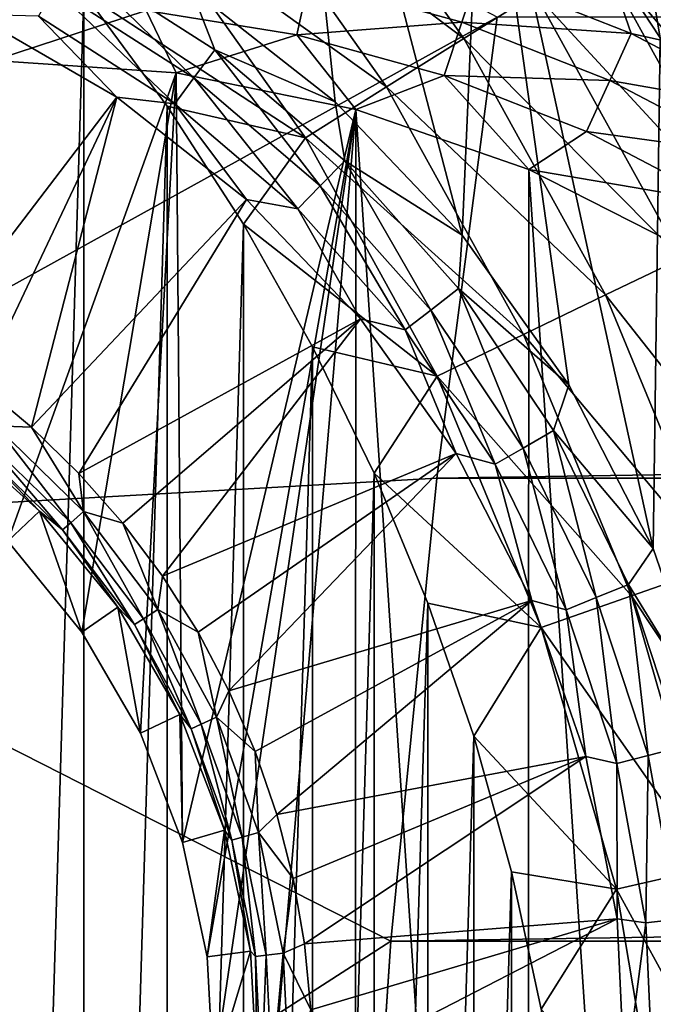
# Model space of a CAD drawing. Header units: millimetres. Extents: x -60 to 60, y -60 to 60.
# Tile 104 of 256: x -40.26 to -38.56, y 1.14 to 3.78. Entities that reach past the tile are written whole.
import ezdxf

# ---------------------------------------------------------------- set-up
doc = ezdxf.new("R2010")
doc.units = ezdxf.units.MM
doc.header["$LTSCALE"] = 81.481481
for name, color, linetype in [('106', 7, 'CONTINUOUS'), ('128', 7, 'CONTINUOUS'), ('134', 7, 'CONTINUOUS'), ('149', 7, 'CONTINUOUS'), ('153', 7, 'CONTINUOUS'), ('20', 7, 'CONTINUOUS'), ('249', 7, 'CONTINUOUS'), ('257', 7, 'CONTINUOUS'), ('282', 7, 'CONTINUOUS'), ('323', 7, 'CONTINUOUS'), ('61', 7, 'CONTINUOUS'), ('7', 7, 'CONTINUOUS'), ('87', 7, 'CONTINUOUS')]:
    doc.layers.add(name, color=color, linetype=linetype)

msp = doc.modelspace()

# ---------------------------------------------------------------- linework, layer by layer
at = {"layer": '106', "color": 7, "linetype": 'Continuous', "true_color": 0xf5f5f5}
for points in [[(-39.0169, 4.4543, 2), (-38.5403, 3.7296, 2), (-38.591, 4.027, 2.0123), (-39.0169, 4.4543, 2)], [(-38.591, 4.027, 2.0123), (-38.1804, 3.2841, 2.0123), (-38.5023, 4.0828, 2.0485), (-38.591, 4.027, 2.0123)], [(-38.591, 4.027, 2.0123), (-38.5403, 3.7296, 2), (-38.1804, 3.2841, 2.0123), (-38.591, 4.027, 2.0123)]]:
    msp.add_3dface(points, dxfattribs=at)
at = {"layer": '128', "color": 7, "linetype": 'Continuous', "true_color": 0xf5f5f5}
for points in [[(-39.9981, 3.5699, 1.8536), (-40.3815, 3.7914, 1.8536), (-40.5095, 2.901, 1.0134), (-39.9981, 3.5699, 1.8536)], [(-40.3641, 2.7987, 1.0134), (-39.9981, 3.5699, 1.8536), (-40.5095, 2.901, 1.0134), (-40.3641, 2.7987, 1.0134)], [(-40.2273, 2.6854, 1.0134), (-39.9981, 3.5699, 1.8536), (-40.3641, 2.7987, 1.0134), (-40.2273, 2.6854, 1.0134)], [(-39.65, 3.2962, 1.8536), (-39.9981, 3.5699, 1.8536), (-40.2273, 2.6854, 1.0134), (-39.65, 3.2962, 1.8536)], [(-40.0997, 2.5617, 1.0134), (-39.65, 3.2962, 1.8536), (-40.2273, 2.6854, 1.0134), (-40.0997, 2.5617, 1.0134)], [(-39.3445, 2.9756, 1.8536), (-39.65, 3.2962, 1.8536), (-40.0997, 2.5617, 1.0134), (-39.3445, 2.9756, 1.8536)], [(-39.9822, 2.4283, 1.0134), (-39.3445, 2.9756, 1.8536), (-40.0997, 2.5617, 1.0134), (-39.9822, 2.4283, 1.0134)], [(-39.8755, 2.2862, 1.0134), (-39.3445, 2.9756, 1.8536), (-39.9822, 2.4283, 1.0134), (-39.8755, 2.2862, 1.0134)], [(-39.0877, 2.6149, 1.8536), (-39.3445, 2.9756, 1.8536), (-39.8755, 2.2862, 1.0134), (-39.0877, 2.6149, 1.8536)], [(-39.7804, 2.1361, 1.0134), (-39.0877, 2.6149, 1.8536), (-39.8755, 2.2862, 1.0134), (-39.7804, 2.1361, 1.0134)], [(-39.6973, 1.979, 1.0134), (-39.0877, 2.6149, 1.8536), (-39.7804, 2.1361, 1.0134), (-39.6973, 1.979, 1.0134)], [(-38.8849, 2.2213, 1.8536), (-39.0877, 2.6149, 1.8536), (-39.6973, 1.979, 1.0134), (-38.8849, 2.2213, 1.8536)], [(-39.6268, 1.8158, 1.0134), (-38.8849, 2.2213, 1.8536), (-39.6973, 1.979, 1.0134), (-39.6268, 1.8158, 1.0134)], [(-39.5693, 1.6477, 1.0134), (-38.8849, 2.2213, 1.8536), (-39.6268, 1.8158, 1.0134), (-39.5693, 1.6477, 1.0134)], [(-38.7401, 1.8028, 1.8536), (-38.8849, 2.2213, 1.8536), (-39.5693, 1.6477, 1.0134), (-38.7401, 1.8028, 1.8536)], [(-39.5251, 1.4755, 1.0134), (-38.7401, 1.8028, 1.8536), (-39.5693, 1.6477, 1.0134), (-39.5251, 1.4755, 1.0134)], [(-39.4946, 1.3004, 1.0134), (-38.7401, 1.8028, 1.8536), (-39.5251, 1.4755, 1.0134), (-39.4946, 1.3004, 1.0134)], [(-38.6564, 1.368, 1.8536), (-38.7401, 1.8028, 1.8536), (-39.4946, 1.3004, 1.0134), (-38.6564, 1.368, 1.8536)], [(-39.478, 1.1235, 1.0134), (-38.6564, 1.368, 1.8536), (-39.4946, 1.3004, 1.0134), (-39.478, 1.1235, 1.0134)], [(-39.4753, 0.9458, 1.0134), (-38.6564, 1.368, 1.8536), (-39.478, 1.1235, 1.0134), (-39.4753, 0.9458, 1.0134)], [(-39.4753, 0.9458, 1.0134), (-38.6354, 0.9257, 1.8536), (-38.6564, 1.368, 1.8536), (-39.4753, 0.9458, 1.0134)]]:
    msp.add_3dface(points, dxfattribs=at)
at = {"layer": '134', "color": 7, "linetype": 'Continuous', "true_color": 0xf5f5f5}
for points in [[(-40.4529, 2.6825, 0.6729), (-40.2903, 2.3799, -3.8), (-40.2056, 2.4607, 0.6729), (-40.4529, 2.6825, 0.6729)], [(-40.2903, 2.3799, -3.8), (-40.0923, 2.1365, -3.8), (-40.2056, 2.4607, 0.6729), (-40.2903, 2.3799, -3.8)], [(-40.2056, 2.4607, 0.6729), (-40.0923, 2.1365, -3.8), (-39.9959, 2.203, 0.6729), (-40.2056, 2.4607, 0.6729)], [(-40.0923, 2.1365, -3.8), (-39.9348, 1.865, -3.8), (-39.9959, 2.203, 0.6729), (-40.0923, 2.1365, -3.8)], [(-39.9959, 2.203, 0.6729), (-39.9348, 1.865, -3.8), (-39.8292, 1.9157, 0.6729), (-39.9959, 2.203, 0.6729)], [(-39.9348, 1.865, -3.8), (-39.8217, 1.5723, -3.8), (-39.8292, 1.9157, 0.6729), (-39.9348, 1.865, -3.8)], [(-39.8292, 1.9157, 0.6729), (-39.8217, 1.5723, -3.8), (-39.7094, 1.6058, 0.6729), (-39.8292, 1.9157, 0.6729)], [(-39.8217, 1.5723, -3.8), (-39.7557, 1.2655, -3.8), (-39.7094, 1.6058, 0.6729), (-39.8217, 1.5723, -3.8)], [(-39.7094, 1.6058, 0.6729), (-39.7557, 1.2655, -3.8), (-39.6396, 1.281, 0.6729), (-39.7094, 1.6058, 0.6729)], [(-39.7557, 1.2655, -3.8), (-39.7386, 0.9521, -3.8), (-39.6396, 1.281, 0.6729), (-39.7557, 1.2655, -3.8)], [(-39.7386, 0.9521, -3.8), (-39.6215, 0.9493, 0.6729), (-39.6396, 1.281, 0.6729), (-39.7386, 0.9521, -3.8)]]:
    msp.add_3dface(points, dxfattribs=at)
at = {"layer": '149', "color": 7, "linetype": 'Continuous', "true_color": 0xf5f5f5}
for points in [[(-39.7914, 3.6221, 1.9619), (-40.1214, 3.945, 1.9904), (-40.1666, 3.8627, 1.9619), (-39.7914, 3.6221, 1.9619)], [(-39.7354, 3.6975, 1.9904), (-40.1214, 3.945, 1.9904), (-39.7914, 3.6221, 1.9619), (-39.7354, 3.6975, 1.9904)], [(-39.7354, 3.6975, 1.9904), (-39.7998, 3.8627, 2), (-40.1214, 3.945, 1.9904), (-39.7354, 3.6975, 1.9904)], [(-39.843, 3.5526, 1.9156), (-40.1666, 3.8627, 1.9619), (-40.2082, 3.7869, 1.9156), (-39.843, 3.5526, 1.9156)], [(-39.7914, 3.6221, 1.9619), (-40.1666, 3.8627, 1.9619), (-39.843, 3.5526, 1.9156), (-39.7914, 3.6221, 1.9619)], [(-39.4121, 3.5577, 2), (-39.7998, 3.8627, 2), (-39.7354, 3.6975, 1.9904), (-39.4121, 3.5577, 2)], [(-40.3815, 3.7914, 1.8536), (-39.9981, 3.5699, 1.8536), (-40.2082, 3.7869, 1.9156), (-40.3815, 3.7914, 1.8536)], [(-39.9981, 3.5699, 1.8536), (-39.843, 3.5526, 1.9156), (-40.2082, 3.7869, 1.9156), (-39.9981, 3.5699, 1.8536)], [(-39.4525, 3.3326, 1.9619), (-39.7354, 3.6975, 1.9904), (-39.7914, 3.6221, 1.9619), (-39.4525, 3.3326, 1.9619)], [(-39.3868, 3.3997, 1.9904), (-39.7354, 3.6975, 1.9904), (-39.4525, 3.3326, 1.9619), (-39.3868, 3.3997, 1.9904)], [(-39.3868, 3.3997, 1.9904), (-39.4121, 3.5577, 2), (-39.7354, 3.6975, 1.9904), (-39.3868, 3.3997, 1.9904)], [(-39.513, 3.2708, 1.9156), (-39.7914, 3.6221, 1.9619), (-39.843, 3.5526, 1.9156), (-39.513, 3.2708, 1.9156)], [(-39.4525, 3.3326, 1.9619), (-39.7914, 3.6221, 1.9619), (-39.513, 3.2708, 1.9156), (-39.4525, 3.3326, 1.9619)], [(-39.9981, 3.5699, 1.8536), (-39.65, 3.2962, 1.8536), (-39.843, 3.5526, 1.9156), (-39.9981, 3.5699, 1.8536)], [(-39.65, 3.2962, 1.8536), (-39.513, 3.2708, 1.9156), (-39.843, 3.5526, 1.9156), (-39.65, 3.2962, 1.8536)], [(-39.0718, 3.2006, 2), (-39.4121, 3.5577, 2), (-39.3868, 3.3997, 1.9904), (-39.0718, 3.2006, 2)], [(-39.1562, 2.9997, 1.9619), (-39.3868, 3.3997, 1.9904), (-39.4525, 3.3326, 1.9619), (-39.1562, 2.9997, 1.9619)], [(-39.0819, 3.0572, 1.9904), (-39.3868, 3.3997, 1.9904), (-39.1562, 2.9997, 1.9619), (-39.0819, 3.0572, 1.9904)], [(-39.0819, 3.0572, 1.9904), (-39.0718, 3.2006, 2), (-39.3868, 3.3997, 1.9904), (-39.0819, 3.0572, 1.9904)], [(-39.2246, 2.9467, 1.9156), (-39.4525, 3.3326, 1.9619), (-39.513, 3.2708, 1.9156), (-39.2246, 2.9467, 1.9156)], [(-39.1562, 2.9997, 1.9619), (-39.4525, 3.3326, 1.9619), (-39.2246, 2.9467, 1.9156), (-39.1562, 2.9997, 1.9619)], [(-39.65, 3.2962, 1.8536), (-39.3445, 2.9756, 1.8536), (-39.513, 3.2708, 1.9156), (-39.65, 3.2962, 1.8536)], [(-39.3445, 2.9756, 1.8536), (-39.2246, 2.9467, 1.9156), (-39.513, 3.2708, 1.9156), (-39.3445, 2.9756, 1.8536)], [(-38.7857, 2.7987, 2), (-39.0718, 3.2006, 2), (-39.0819, 3.0572, 1.9904), (-38.7857, 2.7987, 2)], [(-38.9079, 2.6295, 1.9619), (-39.0819, 3.0572, 1.9904), (-39.1562, 2.9997, 1.9619), (-38.9079, 2.6295, 1.9619)], [(-38.8266, 2.6763, 1.9904), (-39.0819, 3.0572, 1.9904), (-38.9079, 2.6295, 1.9619), (-38.8266, 2.6763, 1.9904)], [(-38.8266, 2.6763, 1.9904), (-38.7857, 2.7987, 2), (-39.0819, 3.0572, 1.9904), (-38.8266, 2.6763, 1.9904)], [(-38.9829, 2.5863, 1.9156), (-39.1562, 2.9997, 1.9619), (-39.2246, 2.9467, 1.9156), (-38.9829, 2.5863, 1.9156)], [(-38.9079, 2.6295, 1.9619), (-39.1562, 2.9997, 1.9619), (-38.9829, 2.5863, 1.9156), (-38.9079, 2.6295, 1.9619)], [(-39.3445, 2.9756, 1.8536), (-39.0877, 2.6149, 1.8536), (-39.2246, 2.9467, 1.9156), (-39.3445, 2.9756, 1.8536)], [(-39.0877, 2.6149, 1.8536), (-38.9829, 2.5863, 1.9156), (-39.2246, 2.9467, 1.9156), (-39.0877, 2.6149, 1.8536)], [(-38.5598, 2.3603, 2), (-38.7857, 2.7987, 2), (-38.8266, 2.6763, 1.9904), (-38.5598, 2.3603, 2)], [(-38.7124, 2.2289, 1.9619), (-38.8266, 2.6763, 1.9904), (-38.9079, 2.6295, 1.9619), (-38.7124, 2.2289, 1.9619)], [(-38.6254, 2.2643, 1.9904), (-38.8266, 2.6763, 1.9904), (-38.7124, 2.2289, 1.9619), (-38.6254, 2.2643, 1.9904)], [(-38.6254, 2.2643, 1.9904), (-38.5598, 2.3603, 2), (-38.8266, 2.6763, 1.9904), (-38.6254, 2.2643, 1.9904)], [(-39.0877, 2.6149, 1.8536), (-38.8849, 2.2213, 1.8536), (-38.9829, 2.5863, 1.9156), (-39.0877, 2.6149, 1.8536)], [(-38.7926, 2.1964, 1.9156), (-38.9079, 2.6295, 1.9619), (-38.9829, 2.5863, 1.9156), (-38.7926, 2.1964, 1.9156)], [(-38.7124, 2.2289, 1.9619), (-38.9079, 2.6295, 1.9619), (-38.7926, 2.1964, 1.9156), (-38.7124, 2.2289, 1.9619)], [(-38.8849, 2.2213, 1.8536), (-38.7926, 2.1964, 1.9156), (-38.9829, 2.5863, 1.9156), (-38.8849, 2.2213, 1.8536)], [(-38.3985, 1.8941, 2), (-38.5598, 2.3603, 2), (-38.6254, 2.2643, 1.9904), (-38.3985, 1.8941, 2)], [(-38.5732, 1.8055, 1.9619), (-38.6254, 2.2643, 1.9904), (-38.7124, 2.2289, 1.9619), (-38.5732, 1.8055, 1.9619)], [(-38.4823, 1.8287, 1.9904), (-38.6254, 2.2643, 1.9904), (-38.5732, 1.8055, 1.9619), (-38.4823, 1.8287, 1.9904)], [(-38.4823, 1.8287, 1.9904), (-38.3985, 1.8941, 2), (-38.6254, 2.2643, 1.9904), (-38.4823, 1.8287, 1.9904)], [(-38.8849, 2.2213, 1.8536), (-38.7401, 1.8028, 1.8536), (-38.7926, 2.1964, 1.9156), (-38.8849, 2.2213, 1.8536)], [(-38.6571, 1.7842, 1.9156), (-38.7124, 2.2289, 1.9619), (-38.7926, 2.1964, 1.9156), (-38.6571, 1.7842, 1.9156)], [(-38.5732, 1.8055, 1.9619), (-38.7124, 2.2289, 1.9619), (-38.6571, 1.7842, 1.9156), (-38.5732, 1.8055, 1.9619)], [(-38.7401, 1.8028, 1.8536), (-38.6571, 1.7842, 1.9156), (-38.7926, 2.1964, 1.9156), (-38.7401, 1.8028, 1.8536)], [(-38.493, 1.3671, 1.9619), (-38.4823, 1.8287, 1.9904), (-38.5732, 1.8055, 1.9619), (-38.493, 1.3671, 1.9619)], [(-38.7401, 1.8028, 1.8536), (-38.6564, 1.368, 1.8536), (-38.6571, 1.7842, 1.9156), (-38.7401, 1.8028, 1.8536)], [(-38.579, 1.3573, 1.9156), (-38.5732, 1.8055, 1.9619), (-38.6571, 1.7842, 1.9156), (-38.579, 1.3573, 1.9156)], [(-38.493, 1.3671, 1.9619), (-38.5732, 1.8055, 1.9619), (-38.579, 1.3573, 1.9156), (-38.493, 1.3671, 1.9619)], [(-38.6564, 1.368, 1.8536), (-38.579, 1.3573, 1.9156), (-38.6571, 1.7842, 1.9156), (-38.6564, 1.368, 1.8536)], [(-38.6564, 1.368, 1.8536), (-38.6354, 0.9257, 1.8536), (-38.579, 1.3573, 1.9156), (-38.6564, 1.368, 1.8536)], [(-38.6354, 0.9257, 1.8536), (-38.5598, 0.9239, 1.9156), (-38.579, 1.3573, 1.9156), (-38.6354, 0.9257, 1.8536)], [(-38.5598, 0.9239, 1.9156), (-38.493, 1.3671, 1.9619), (-38.579, 1.3573, 1.9156), (-38.5598, 0.9239, 1.9156)], [(-38.4733, 0.9218, 1.9619), (-38.493, 1.3671, 1.9619), (-38.5598, 0.9239, 1.9156), (-38.4733, 0.9218, 1.9619)]]:
    msp.add_3dface(points, dxfattribs=at)
at = {"layer": '153', "color": 7, "linetype": 'Continuous', "true_color": 0xf5f5f5}
for points in [[(-40.2273, 2.6854, 1.0134), (-40.3641, 2.7987, 1.0134), (-40.3236, 2.689, 0.9404), (-40.2273, 2.6854, 1.0134)], [(-40.4529, 2.6825, 0.6729), (-40.2056, 2.4607, 0.6729), (-40.3714, 2.6319, 0.7668), (-40.4529, 2.6825, 0.6729)], [(-40.3528, 2.6541, 0.8571), (-40.1217, 2.4292, 0.8571), (-40.3236, 2.689, 0.9404), (-40.3528, 2.6541, 0.8571)], [(-40.3236, 2.689, 0.9404), (-40.1217, 2.4292, 0.8571), (-40.0876, 2.4593, 0.9404), (-40.3236, 2.689, 0.9404)], [(-40.2273, 2.6854, 1.0134), (-40.3236, 2.689, 0.9404), (-40.0876, 2.4593, 0.9404), (-40.2273, 2.6854, 1.0134)], [(-40.0997, 2.5617, 1.0134), (-40.2273, 2.6854, 1.0134), (-40.0876, 2.4593, 0.9404), (-40.0997, 2.5617, 1.0134)], [(-40.3714, 2.6319, 0.7668), (-40.1435, 2.41, 0.7668), (-40.3528, 2.6541, 0.8571), (-40.3714, 2.6319, 0.7668)], [(-40.3528, 2.6541, 0.8571), (-40.1435, 2.41, 0.7668), (-40.1217, 2.4292, 0.8571), (-40.3528, 2.6541, 0.8571)], [(-40.3714, 2.6319, 0.7668), (-40.2056, 2.4607, 0.6729), (-40.1435, 2.41, 0.7668), (-40.3714, 2.6319, 0.7668)], [(-39.9822, 2.4283, 1.0134), (-40.0997, 2.5617, 1.0134), (-40.0876, 2.4593, 0.9404), (-39.9822, 2.4283, 1.0134)], [(-40.2056, 2.4607, 0.6729), (-39.9959, 2.203, 0.6729), (-40.1435, 2.41, 0.7668), (-40.2056, 2.4607, 0.6729)], [(-40.1217, 2.4292, 0.8571), (-39.9268, 2.1723, 0.8571), (-40.0876, 2.4593, 0.9404), (-40.1217, 2.4292, 0.8571)], [(-40.0876, 2.4593, 0.9404), (-39.9268, 2.1723, 0.8571), (-39.8886, 2.1971, 0.9404), (-40.0876, 2.4593, 0.9404)], [(-39.9822, 2.4283, 1.0134), (-40.0876, 2.4593, 0.9404), (-39.8886, 2.1971, 0.9404), (-39.9822, 2.4283, 1.0134)], [(-40.1435, 2.41, 0.7668), (-39.9511, 2.1566, 0.7668), (-40.1217, 2.4292, 0.8571), (-40.1435, 2.41, 0.7668)], [(-40.1217, 2.4292, 0.8571), (-39.9511, 2.1566, 0.7668), (-39.9268, 2.1723, 0.8571), (-40.1217, 2.4292, 0.8571)], [(-39.8755, 2.2862, 1.0134), (-39.9822, 2.4283, 1.0134), (-39.8886, 2.1971, 0.9404), (-39.8755, 2.2862, 1.0134)], [(-40.1435, 2.41, 0.7668), (-39.9959, 2.203, 0.6729), (-39.9511, 2.1566, 0.7668), (-40.1435, 2.41, 0.7668)], [(-39.7804, 2.1361, 1.0134), (-39.8755, 2.2862, 1.0134), (-39.8886, 2.1971, 0.9404), (-39.7804, 2.1361, 1.0134)], [(-39.9959, 2.203, 0.6729), (-39.8292, 1.9157, 0.6729), (-39.9511, 2.1566, 0.7668), (-39.9959, 2.203, 0.6729)], [(-39.9268, 2.1723, 0.8571), (-39.7723, 1.8893, 0.8571), (-39.8886, 2.1971, 0.9404), (-39.9268, 2.1723, 0.8571)], [(-39.8886, 2.1971, 0.9404), (-39.7723, 1.8893, 0.8571), (-39.7308, 1.9081, 0.9404), (-39.8886, 2.1971, 0.9404)], [(-39.7804, 2.1361, 1.0134), (-39.8886, 2.1971, 0.9404), (-39.7308, 1.9081, 0.9404), (-39.7804, 2.1361, 1.0134)], [(-39.9511, 2.1566, 0.7668), (-39.7987, 1.8773, 0.7668), (-39.9268, 2.1723, 0.8571), (-39.9511, 2.1566, 0.7668)], [(-39.9268, 2.1723, 0.8571), (-39.7987, 1.8773, 0.7668), (-39.7723, 1.8893, 0.8571), (-39.9268, 2.1723, 0.8571)], [(-39.9511, 2.1566, 0.7668), (-39.8292, 1.9157, 0.6729), (-39.7987, 1.8773, 0.7668), (-39.9511, 2.1566, 0.7668)], [(-39.6973, 1.979, 1.0134), (-39.7804, 2.1361, 1.0134), (-39.7308, 1.9081, 0.9404), (-39.6973, 1.979, 1.0134)], [(-39.6268, 1.8158, 1.0134), (-39.6973, 1.979, 1.0134), (-39.7308, 1.9081, 0.9404), (-39.6268, 1.8158, 1.0134)], [(-39.8292, 1.9157, 0.6729), (-39.7094, 1.6058, 0.6729), (-39.7987, 1.8773, 0.7668), (-39.8292, 1.9157, 0.6729)], [(-39.7723, 1.8893, 0.8571), (-39.6617, 1.5864, 0.8571), (-39.7308, 1.9081, 0.9404), (-39.7723, 1.8893, 0.8571)], [(-39.7308, 1.9081, 0.9404), (-39.6617, 1.5864, 0.8571), (-39.6179, 1.5988, 0.9404), (-39.7308, 1.9081, 0.9404)], [(-39.6268, 1.8158, 1.0134), (-39.7308, 1.9081, 0.9404), (-39.6179, 1.5988, 0.9404), (-39.6268, 1.8158, 1.0134)], [(-39.7987, 1.8773, 0.7668), (-39.6896, 1.5785, 0.7668), (-39.7723, 1.8893, 0.8571), (-39.7987, 1.8773, 0.7668)], [(-39.7987, 1.8773, 0.7668), (-39.7094, 1.6058, 0.6729), (-39.6896, 1.5785, 0.7668), (-39.7987, 1.8773, 0.7668)], [(-39.7723, 1.8893, 0.8571), (-39.6896, 1.5785, 0.7668), (-39.6617, 1.5864, 0.8571), (-39.7723, 1.8893, 0.8571)], [(-39.5693, 1.6477, 1.0134), (-39.6268, 1.8158, 1.0134), (-39.6179, 1.5988, 0.9404), (-39.5693, 1.6477, 1.0134)], [(-39.5251, 1.4755, 1.0134), (-39.5693, 1.6477, 1.0134), (-39.6179, 1.5988, 0.9404), (-39.5251, 1.4755, 1.0134)], [(-39.7094, 1.6058, 0.6729), (-39.6396, 1.281, 0.6729), (-39.6896, 1.5785, 0.7668), (-39.7094, 1.6058, 0.6729)], [(-39.6896, 1.5785, 0.7668), (-39.6263, 1.2667, 0.7668), (-39.6617, 1.5864, 0.8571), (-39.6896, 1.5785, 0.7668)], [(-39.6617, 1.5864, 0.8571), (-39.5975, 1.2704, 0.8571), (-39.6179, 1.5988, 0.9404), (-39.6617, 1.5864, 0.8571)], [(-39.6617, 1.5864, 0.8571), (-39.6263, 1.2667, 0.7668), (-39.5975, 1.2704, 0.8571), (-39.6617, 1.5864, 0.8571)], [(-39.6179, 1.5988, 0.9404), (-39.5975, 1.2704, 0.8571), (-39.5523, 1.2761, 0.9404), (-39.6179, 1.5988, 0.9404)], [(-39.5251, 1.4755, 1.0134), (-39.6179, 1.5988, 0.9404), (-39.5523, 1.2761, 0.9404), (-39.5251, 1.4755, 1.0134)], [(-39.6896, 1.5785, 0.7668), (-39.6396, 1.281, 0.6729), (-39.6263, 1.2667, 0.7668), (-39.6896, 1.5785, 0.7668)], [(-39.4946, 1.3004, 1.0134), (-39.5251, 1.4755, 1.0134), (-39.5523, 1.2761, 0.9404), (-39.4946, 1.3004, 1.0134)], [(-39.478, 1.1235, 1.0134), (-39.4946, 1.3004, 1.0134), (-39.5523, 1.2761, 0.9404), (-39.478, 1.1235, 1.0134)], [(-39.6396, 1.281, 0.6729), (-39.6215, 0.9493, 0.6729), (-39.6263, 1.2667, 0.7668), (-39.6396, 1.281, 0.6729)], [(-39.6263, 1.2667, 0.7668), (-39.6101, 0.949, 0.7668), (-39.5975, 1.2704, 0.8571), (-39.6263, 1.2667, 0.7668)], [(-39.5975, 1.2704, 0.8571), (-39.6101, 0.949, 0.7668), (-39.5811, 0.9483, 0.8571), (-39.5975, 1.2704, 0.8571)], [(-39.5975, 1.2704, 0.8571), (-39.5811, 0.9483, 0.8571), (-39.5523, 1.2761, 0.9404), (-39.5975, 1.2704, 0.8571)], [(-39.5523, 1.2761, 0.9404), (-39.5811, 0.9483, 0.8571), (-39.5356, 0.9472, 0.9404), (-39.5523, 1.2761, 0.9404)], [(-39.478, 1.1235, 1.0134), (-39.5523, 1.2761, 0.9404), (-39.5356, 0.9472, 0.9404), (-39.478, 1.1235, 1.0134)], [(-39.6263, 1.2667, 0.7668), (-39.6215, 0.9493, 0.6729), (-39.6101, 0.949, 0.7668), (-39.6263, 1.2667, 0.7668)]]:
    msp.add_3dface(points, dxfattribs=at)
at = {"layer": '20', "color": 7, "linetype": 'Continuous', "true_color": 0xf5f5f5}
msp.add_3dface([(-38.1663, 3.6403, -3.5657), (-38.6721, 3.8967, -3.5657), (-37.9971, 3.9252, -3.2343), (-38.1663, 3.6403, -3.5657)], dxfattribs=at)
at = {"layer": '249', "color": 151, "linetype": 'Continuous', "true_color": 0x7dbfed}
for points in [[(-41.2209, 4.9712, 28.5), (-41.4491, 2.4187, 28.5), (-38.9776, 3.7847, 20.2744), (-41.2209, 4.9712, 28.5)], [(-38.9776, 3.7847, 20.2744), (-41.4491, 2.4187, 28.5), (-39.1398, 2.5486, 20.4897), (-38.9776, 3.7847, 20.2744)], [(-39.1398, 2.5486, 20.4897), (-41.4491, 2.4187, 28.5), (-39.2629, 1.3077, 20.7059), (-39.1398, 2.5486, 20.4897)], [(-41.4491, 2.4187, 28.5), (-41.5193, -0.1431, 28.5), (-39.2629, 1.3077, 20.7059), (-41.4491, 2.4187, 28.5)], [(-39.2629, 1.3077, 20.7059), (-41.5193, -0.1431, 28.5), (-39.3467, 0.0634, 20.9226), (-39.2629, 1.3077, 20.7059)]]:
    msp.add_3dface(points, dxfattribs=at)
at = {"layer": '257', "color": 151, "linetype": 'Continuous', "true_color": 0x7dbfed}
for points in [[(-40.0864, 3.8497, 18.5), (-40.3278, -4.1394, 18.5), (-40.3278, 4.1394, 18.5), (-40.0864, 3.8497, 18.5)], [(-40.0864, -3.8497, 18.5), (-40.3278, -4.1394, 18.5), (-40.0864, 3.8497, 18.5), (-40.0864, -3.8497, 18.5)], [(-39.8629, 3.546, 18.5), (-40.0864, -3.8497, 18.5), (-40.0864, 3.8497, 18.5), (-39.8629, 3.546, 18.5)], [(-39.8629, -3.546, 18.5), (-40.0864, -3.8497, 18.5), (-39.8629, 3.546, 18.5), (-39.8629, -3.546, 18.5)], [(-39.6581, 3.2294, 18.5), (-39.8629, -3.546, 18.5), (-39.8629, 3.546, 18.5), (-39.6581, 3.2294, 18.5)], [(-39.6581, -3.2294, 18.5), (-39.8629, -3.546, 18.5), (-39.6581, 3.2294, 18.5), (-39.6581, -3.2294, 18.5)], [(-39.4729, 2.9009, 18.5), (-39.6581, -3.2294, 18.5), (-39.6581, 3.2294, 18.5), (-39.4729, 2.9009, 18.5)], [(-39.4729, -2.9009, 18.5), (-39.6581, -3.2294, 18.5), (-39.4729, 2.9009, 18.5), (-39.4729, -2.9009, 18.5)], [(-39.3078, 2.5619, 18.5), (-39.4729, -2.9009, 18.5), (-39.4729, 2.9009, 18.5), (-39.3078, 2.5619, 18.5)], [(-39.3078, -2.5619, 18.5), (-39.4729, -2.9009, 18.5), (-39.3078, 2.5619, 18.5), (-39.3078, -2.5619, 18.5)], [(-39.1635, 2.2135, 18.5), (-39.3078, -2.5619, 18.5), (-39.3078, 2.5619, 18.5), (-39.1635, 2.2135, 18.5)], [(-39.1635, -2.2135, 18.5), (-39.3078, -2.5619, 18.5), (-39.1635, 2.2135, 18.5), (-39.1635, -2.2135, 18.5)], [(-39.0405, 1.8571, 18.5), (-39.1635, -2.2135, 18.5), (-39.1635, 2.2135, 18.5), (-39.0405, 1.8571, 18.5)], [(-39.0405, -1.8571, 18.5), (-39.1635, -2.2135, 18.5), (-39.0405, 1.8571, 18.5), (-39.0405, -1.8571, 18.5)], [(-38.9393, 1.4939, 18.5), (-39.0405, -1.8571, 18.5), (-39.0405, 1.8571, 18.5), (-38.9393, 1.4939, 18.5)], [(-38.9393, -1.4939, 18.5), (-39.0405, -1.8571, 18.5), (-38.9393, 1.4939, 18.5), (-38.9393, -1.4939, 18.5)], [(-38.8601, 1.1252, 18.5), (-38.9393, -1.4939, 18.5), (-38.9393, 1.4939, 18.5), (-38.8601, 1.1252, 18.5)]]:
    msp.add_3dface(points, dxfattribs=at)
at = {"layer": '282', "color": 151, "linetype": 'Continuous', "true_color": 0x7dbfed}
for points in [[(-39.5221, 4.3685, 18.3185), (-39.0675, 3.7277, 18.3185), (-39.7132, 4.2161, 18.4185), (-39.5221, 4.3685, 18.3185)], [(-39.5221, 4.3685, 18.3185), (-38.8762, 3.8479, 18.1818), (-39.0675, 3.7277, 18.3185), (-39.5221, 4.3685, 18.3185)], [(-39.7132, 4.2161, 18.4185), (-39.2744, 3.5976, 18.4185), (-39.9141, 4.0559, 18.4795), (-39.7132, 4.2161, 18.4185)], [(-39.7132, 4.2161, 18.4185), (-39.0675, 3.7277, 18.3185), (-39.2744, 3.5976, 18.4185), (-39.7132, 4.2161, 18.4185)], [(-40.0864, 3.8497, 18.5), (-39.9141, 4.0559, 18.4795), (-39.4919, 3.4609, 18.4795), (-40.0864, 3.8497, 18.5)], [(-39.9141, 4.0559, 18.4795), (-39.2744, 3.5976, 18.4185), (-39.4919, 3.4609, 18.4795), (-39.9141, 4.0559, 18.4795)], [(-38.5584, 4.0475, 17.8125), (-38.1457, 3.3009, 17.8125), (-38.7051, 3.9554, 18.0118), (-38.5584, 4.0475, 17.8125)], [(-38.7051, 3.9554, 18.0118), (-38.3018, 3.2257, 18.0118), (-38.8762, 3.8479, 18.1818), (-38.7051, 3.9554, 18.0118)], [(-38.7051, 3.9554, 18.0118), (-38.1457, 3.3009, 17.8125), (-38.3018, 3.2257, 18.0118), (-38.7051, 3.9554, 18.0118)], [(-39.8629, 3.546, 18.5), (-40.0864, 3.8497, 18.5), (-39.4919, 3.4609, 18.4795), (-39.8629, 3.546, 18.5)], [(-38.8762, 3.8479, 18.1818), (-38.4838, 3.138, 18.1818), (-39.0675, 3.7277, 18.3185), (-38.8762, 3.8479, 18.1818)], [(-38.8762, 3.8479, 18.1818), (-38.3018, 3.2257, 18.0118), (-38.4838, 3.138, 18.1818), (-38.8762, 3.8479, 18.1818)], [(-39.0675, 3.7277, 18.3185), (-38.6874, 3.04, 18.3185), (-39.2744, 3.5976, 18.4185), (-39.0675, 3.7277, 18.3185)], [(-39.0675, 3.7277, 18.3185), (-38.4838, 3.138, 18.1818), (-38.6874, 3.04, 18.3185), (-39.0675, 3.7277, 18.3185)], [(-39.2744, 3.5976, 18.4185), (-38.9076, 2.934, 18.4185), (-39.4919, 3.4609, 18.4795), (-39.2744, 3.5976, 18.4185)], [(-39.2744, 3.5976, 18.4185), (-38.6874, 3.04, 18.3185), (-38.9076, 2.934, 18.4185), (-39.2744, 3.5976, 18.4185)], [(-39.6581, 3.2294, 18.5), (-39.8629, 3.546, 18.5), (-39.4919, 3.4609, 18.4795), (-39.6581, 3.2294, 18.5)], [(-39.6581, 3.2294, 18.5), (-39.4919, 3.4609, 18.4795), (-39.1391, 2.8225, 18.4795), (-39.6581, 3.2294, 18.5)], [(-39.4919, 3.4609, 18.4795), (-38.9076, 2.934, 18.4185), (-39.1391, 2.8225, 18.4795), (-39.4919, 3.4609, 18.4795)], [(-39.4729, 2.9009, 18.5), (-39.6581, 3.2294, 18.5), (-39.1391, 2.8225, 18.4795), (-39.4729, 2.9009, 18.5)], [(-38.4838, 3.138, 18.1818), (-38.1735, 2.3887, 18.1818), (-38.6874, 3.04, 18.3185), (-38.4838, 3.138, 18.1818)], [(-38.6874, 3.04, 18.3185), (-38.3867, 2.3141, 18.3185), (-38.9076, 2.934, 18.4185), (-38.6874, 3.04, 18.3185)], [(-38.6874, 3.04, 18.3185), (-38.1735, 2.3887, 18.1818), (-38.3867, 2.3141, 18.3185), (-38.6874, 3.04, 18.3185)], [(-38.9076, 2.934, 18.4185), (-38.6174, 2.2334, 18.4185), (-39.1391, 2.8225, 18.4795), (-38.9076, 2.934, 18.4185)], [(-38.9076, 2.934, 18.4185), (-38.3867, 2.3141, 18.3185), (-38.6174, 2.2334, 18.4185), (-38.9076, 2.934, 18.4185)], [(-39.3078, 2.5619, 18.5), (-39.4729, 2.9009, 18.5), (-39.1391, 2.8225, 18.4795), (-39.3078, 2.5619, 18.5)], [(-39.3078, 2.5619, 18.5), (-39.1391, 2.8225, 18.4795), (-38.8599, 2.1485, 18.4795), (-39.3078, 2.5619, 18.5)], [(-39.1391, 2.8225, 18.4795), (-38.6174, 2.2334, 18.4185), (-38.8599, 2.1485, 18.4795), (-39.1391, 2.8225, 18.4795)], [(-39.1635, 2.2135, 18.5), (-39.3078, 2.5619, 18.5), (-38.8599, 2.1485, 18.4795), (-39.1635, 2.2135, 18.5)], [(-38.3867, 2.3141, 18.3185), (-38.1692, 1.5591, 18.3185), (-38.6174, 2.2334, 18.4185), (-38.3867, 2.3141, 18.3185)], [(-38.6174, 2.2334, 18.4185), (-38.4075, 1.5047, 18.4185), (-38.8599, 2.1485, 18.4795), (-38.6174, 2.2334, 18.4185)], [(-38.6174, 2.2334, 18.4185), (-38.1692, 1.5591, 18.3185), (-38.4075, 1.5047, 18.4185), (-38.6174, 2.2334, 18.4185)], [(-39.0405, 1.8571, 18.5), (-39.1635, 2.2135, 18.5), (-38.8599, 2.1485, 18.4795), (-39.0405, 1.8571, 18.5)], [(-39.0405, 1.8571, 18.5), (-38.8599, 2.1485, 18.4795), (-38.658, 1.4475, 18.4795), (-39.0405, 1.8571, 18.5)], [(-38.8599, 2.1485, 18.4795), (-38.4075, 1.5047, 18.4185), (-38.658, 1.4475, 18.4795), (-38.8599, 2.1485, 18.4795)], [(-38.9393, 1.4939, 18.5), (-39.0405, 1.8571, 18.5), (-38.658, 1.4475, 18.4795), (-38.9393, 1.4939, 18.5)], [(-38.4075, 1.5047, 18.4185), (-38.2804, 0.7571, 18.4185), (-38.658, 1.4475, 18.4795), (-38.4075, 1.5047, 18.4185)], [(-38.8601, 1.1252, 18.5), (-38.9393, 1.4939, 18.5), (-38.658, 1.4475, 18.4795), (-38.8601, 1.1252, 18.5)], [(-38.8601, 1.1252, 18.5), (-38.658, 1.4475, 18.4795), (-38.5358, 0.7283, 18.4795), (-38.8601, 1.1252, 18.5)], [(-38.658, 1.4475, 18.4795), (-38.2804, 0.7571, 18.4185), (-38.5358, 0.7283, 18.4795), (-38.658, 1.4475, 18.4795)]]:
    msp.add_3dface(points, dxfattribs=at)
at = {"layer": '323', "color": 151, "linetype": 'Continuous', "true_color": 0x7dbfed}
for points in [[(38.9776, 3.7847, 20.2744), (-38.9776, 3.7847, 20.2744), (-39.1398, 2.5486, 20.4897), (38.9776, 3.7847, 20.2744)], [(39.1398, 2.5486, 20.4897), (38.9776, 3.7847, 20.2744), (-39.1398, 2.5486, 20.4897), (39.1398, 2.5486, 20.4897)], [(39.1398, 2.5486, 20.4897), (-39.1398, 2.5486, 20.4897), (-39.2629, 1.3077, 20.7059), (39.1398, 2.5486, 20.4897)], [(39.2629, 1.3077, 20.7059), (39.1398, 2.5486, 20.4897), (-39.2629, 1.3077, 20.7059), (39.2629, 1.3077, 20.7059)], [(39.2629, 1.3077, 20.7059), (-39.2629, 1.3077, 20.7059), (-39.3467, 0.0634, 20.9226), (39.2629, 1.3077, 20.7059)], [(39.3467, 0.0634, 20.9226), (39.2629, 1.3077, 20.7059), (-39.3467, 0.0634, 20.9226), (39.3467, 0.0634, 20.9226)]]:
    msp.add_3dface(points, dxfattribs=at)
at = {"layer": '61', "color": 7, "linetype": 'Continuous', "true_color": 0xf5f5f5}
for points in [[(-39.5152, 3.7371, -3.7846), (-39.9198, 3.8027, -3.7846), (-39.4832, 3.8839, -3.739), (-39.5152, 3.7371, -3.7846)], [(-39.0725, 3.7711, -3.739), (-39.5152, 3.7371, -3.7846), (-39.4832, 3.8839, -3.739), (-39.0725, 3.7711, -3.739)], [(-39.0725, 3.7711, -3.739), (-39.4832, 3.8839, -3.739), (-39.0287, 3.9024, -3.665), (-39.0725, 3.7711, -3.739)], [(-38.6186, 3.7408, -3.665), (-39.0725, 3.7711, -3.739), (-39.0287, 3.9024, -3.665), (-38.6186, 3.7408, -3.665)], [(-38.6721, 3.8967, -3.5657), (-38.6186, 3.7408, -3.665), (-39.0287, 3.9024, -3.665), (-38.6721, 3.8967, -3.5657)], [(-38.6721, 3.8967, -3.5657), (-38.1663, 3.6403, -3.5657), (-38.6186, 3.7408, -3.665), (-38.6721, 3.8967, -3.5657)], [(-39.9198, 3.8027, -3.7846), (-40.3291, 3.6686, -3.8), (-40.3291, 3.8247, -3.7846), (-39.9198, 3.8027, -3.7846)], [(-39.8389, 3.6357, -3.8), (-40.3291, 3.6686, -3.8), (-39.9198, 3.8027, -3.7846), (-39.8389, 3.6357, -3.8)], [(-39.5152, 3.7371, -3.7846), (-39.8389, 3.6357, -3.8), (-39.9198, 3.8027, -3.7846), (-39.5152, 3.7371, -3.7846)], [(-39.12, 3.6286, -3.7846), (-39.5152, 3.7371, -3.7846), (-39.0725, 3.7711, -3.739), (-39.12, 3.6286, -3.7846)], [(-38.6761, 3.615, -3.739), (-39.12, 3.6286, -3.7846), (-39.0725, 3.7711, -3.739), (-38.6761, 3.615, -3.739)], [(-38.6761, 3.615, -3.739), (-39.0725, 3.7711, -3.739), (-38.6186, 3.7408, -3.665), (-38.6761, 3.615, -3.739)], [(-39.3575, 3.5376, -3.8), (-39.8389, 3.6357, -3.8), (-39.5152, 3.7371, -3.7846), (-39.3575, 3.5376, -3.8)], [(-39.12, 3.6286, -3.7846), (-39.3575, 3.5376, -3.8), (-39.5152, 3.7371, -3.7846), (-39.12, 3.6286, -3.7846)], [(-38.2281, 3.5363, -3.665), (-38.6761, 3.615, -3.739), (-38.6186, 3.7408, -3.665), (-38.2281, 3.5363, -3.665)], [(-38.1663, 3.6403, -3.5657), (-38.2281, 3.5363, -3.665), (-38.6186, 3.7408, -3.665), (-38.1663, 3.6403, -3.5657)], [(-38.8934, 3.3761, -3.8), (-39.3575, 3.5376, -3.8), (-39.12, 3.6286, -3.7846), (-38.8934, 3.3761, -3.8)], [(-38.7386, 3.4783, -3.7846), (-38.8934, 3.3761, -3.8), (-39.12, 3.6286, -3.7846), (-38.7386, 3.4783, -3.7846)], [(-38.7386, 3.4783, -3.7846), (-39.12, 3.6286, -3.7846), (-38.6761, 3.615, -3.739), (-38.7386, 3.4783, -3.7846)], [(-38.2988, 3.4173, -3.739), (-38.7386, 3.4783, -3.7846), (-38.6761, 3.615, -3.739), (-38.2988, 3.4173, -3.739)], [(-38.2281, 3.5363, -3.665), (-38.2988, 3.4173, -3.739), (-38.6761, 3.615, -3.739), (-38.2281, 3.5363, -3.665)], [(-38.3755, 3.2882, -3.7846), (-38.8934, 3.3761, -3.8), (-38.7386, 3.4783, -3.7846), (-38.3755, 3.2882, -3.7846)], [(-38.2988, 3.4173, -3.739), (-38.3755, 3.2882, -3.7846), (-38.7386, 3.4783, -3.7846), (-38.2988, 3.4173, -3.739)], [(-38.4552, 3.154, -3.8), (-38.8934, 3.3761, -3.8), (-38.3755, 3.2882, -3.7846), (-38.4552, 3.154, -3.8)]]:
    msp.add_3dface(points, dxfattribs=at)
at = {"layer": '7', "color": 7, "linetype": 'Continuous', "true_color": 0xf5f5f5}
for points in [[(-40.3291, 3.6686, -3.8), (-39.8389, 3.6357, -3.8), (-40.2903, 2.3799, -3.8), (-40.3291, 3.6686, -3.8)], [(-40.2903, 2.3799, -3.8), (-39.8389, 3.6357, -3.8), (-40.0923, 2.1365, -3.8), (-40.2903, 2.3799, -3.8)], [(-40.0923, 2.1365, -3.8), (-39.8389, 3.6357, -3.8), (-39.9348, 1.865, -3.8), (-40.0923, 2.1365, -3.8)], [(-39.9348, 1.865, -3.8), (-39.8389, 3.6357, -3.8), (-39.8217, 1.5723, -3.8), (-39.9348, 1.865, -3.8)], [(-39.8389, 3.6357, -3.8), (-39.3575, 3.5376, -3.8), (-39.8217, 1.5723, -3.8), (-39.8389, 3.6357, -3.8)], [(-39.8217, 1.5723, -3.8), (-39.3575, 3.5376, -3.8), (-39.7557, 1.2655, -3.8), (-39.8217, 1.5723, -3.8)], [(-39.7557, 1.2655, -3.8), (-39.3575, 3.5376, -3.8), (-39.7386, 0.9521, -3.8), (-39.7557, 1.2655, -3.8)], [(-39.3575, 3.5376, -3.8), (-39.3594, -3.5382, -3.8), (-39.7386, -0.9521, -3.8), (-39.3575, 3.5376, -3.8)], [(-39.7386, 0.9521, -3.8), (-39.3575, 3.5376, -3.8), (-39.7386, -0.9521, -3.8), (-39.7386, 0.9521, -3.8)], [(-39.3594, -3.5382, -3.8), (-39.3575, 3.5376, -3.8), (-38.8962, -3.3772, -3.8), (-39.3594, -3.5382, -3.8)], [(-39.3575, 3.5376, -3.8), (-38.8934, 3.3761, -3.8), (-38.8962, -3.3772, -3.8), (-39.3575, 3.5376, -3.8)], [(-38.8962, -3.3772, -3.8), (-38.8934, 3.3761, -3.8), (-38.4587, -3.156, -3.8), (-38.8962, -3.3772, -3.8)], [(-38.8934, 3.3761, -3.8), (-38.4552, 3.154, -3.8), (-38.4587, -3.156, -3.8), (-38.8934, 3.3761, -3.8)]]:
    msp.add_3dface(points, dxfattribs=at)
at = {"layer": '87', "color": 7, "linetype": 'Continuous', "true_color": 0xf5f5f5}
for points in [[(-39.4121, 3.5577, 2), (-39.5745, 5.1188, 2), (-39.7998, 3.8627, 2), (-39.4121, 3.5577, 2)], [(-39.0718, 3.2006, 2), (-39.5745, 5.1188, 2), (-39.4121, 3.5577, 2), (-39.0718, 3.2006, 2)], [(-39.0169, 4.4543, 2), (-39.5745, 5.1188, 2), (-39.0718, 3.2006, 2), (-39.0169, 4.4543, 2)], [(-38.7857, 2.7987, 2), (-39.0169, 4.4543, 2), (-39.0718, 3.2006, 2), (-38.7857, 2.7987, 2)], [(-38.5598, 2.3603, 2), (-39.0169, 4.4543, 2), (-38.7857, 2.7987, 2), (-38.5598, 2.3603, 2)], [(-38.5403, 3.7296, 2), (-39.0169, 4.4543, 2), (-38.5598, 2.3603, 2), (-38.5403, 3.7296, 2)], [(-38.3985, 1.8941, 2), (-38.5403, 3.7296, 2), (-38.5598, 2.3603, 2), (-38.3985, 1.8941, 2)]]:
    msp.add_3dface(points, dxfattribs=at)

doc.saveas('drawing.dxf')
